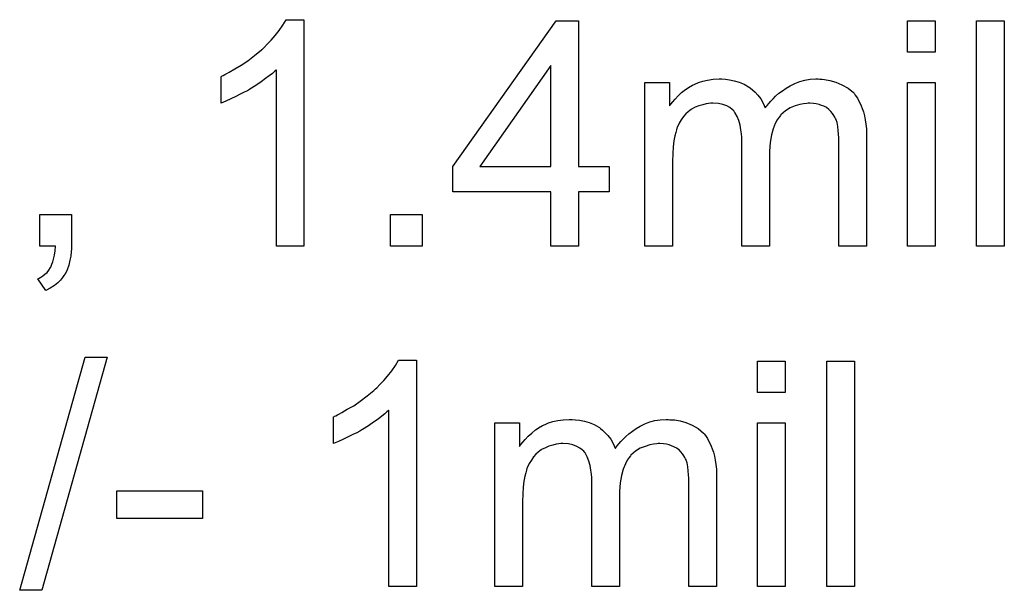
# Model space of a CAD drawing. Extents: x -2 to 8.5, y -2.9 to 5.2.
# Tile 192 of 207: x 5.23 to 5.58, y 3.178 to 3.381. Entities that reach past the tile are written whole.
import ezdxf

# ---------------------------------------------------------------- set-up
doc = ezdxf.new("R2010")
doc.units = 0
doc.layers.add('acc-ni-360-20-out-a_document', color=1, linetype='CONTINUOUS')

msp = doc.modelspace()

# ---------------------------------------------------------------- linework, layer by layer
at = {"layer": 'acc-ni-360-20-out-a_document', "color": 1}
for points in [[(5.331172, 3.300231), (5.321338, 3.300231), (5.321338, 3.362824), (5.321222, 3.362709), (5.320643, 3.362246), (5.319949, 3.361552), (5.318792, 3.360742), (5.31752, 3.3597), (5.3159, 3.358543), (5.314048, 3.357271), (5.311966, 3.355998), (5.31185, 3.355998), (5.311734, 3.355882), (5.31104, 3.355419), (5.309883, 3.354841), (5.308495, 3.354147), (5.306875, 3.353337), (5.30514, 3.352527), (5.303404, 3.351717), (5.301669, 3.351023), (5.301669, 3.36051), (5.301784, 3.36051), (5.302016, 3.360742), (5.302479, 3.360857), (5.303057, 3.361204), (5.303751, 3.361552), (5.304561, 3.362014), (5.306528, 3.363171), (5.308842, 3.364444), (5.311156, 3.366064), (5.313586, 3.367915), (5.316015, 3.369882), (5.316131, 3.369998), (5.316247, 3.370113), (5.316594, 3.370461), (5.317057, 3.370808), (5.318098, 3.371965), (5.319486, 3.373353), (5.320875, 3.374973), (5.322379, 3.376824), (5.323652, 3.378675), (5.324809, 3.380642), (5.331172, 3.380642), (5.331172, 3.300231)], [(5.428823, 3.328461), (5.439699, 3.328461), (5.439699, 3.319437), (5.428823, 3.319437), (5.428823, 3.300231), (5.418988, 3.300231), (5.418988, 3.319437), (5.384163, 3.319437), (5.384163, 3.328461), (5.42084, 3.380295), (5.428823, 3.380295), (5.428823, 3.328461)], [(5.55563, 3.369072), (5.545796, 3.369072), (5.545796, 3.380295), (5.55563, 3.380295), (5.55563, 3.369072)], [(5.580274, 3.300231), (5.57044, 3.300231), (5.57044, 3.380295), (5.580274, 3.380295), (5.580274, 3.300231)], [(5.418988, 3.364328), (5.393766, 3.328461), (5.418988, 3.328461), (5.418988, 3.364328)], [(5.514672, 3.359469), (5.515482, 3.359469), (5.516292, 3.359353), (5.518259, 3.359006), (5.520342, 3.358428), (5.52254, 3.357502), (5.524738, 3.356345), (5.526589, 3.354725), (5.526821, 3.354494), (5.527284, 3.3538), (5.528093, 3.352758), (5.528441, 3.351949), (5.528903, 3.351139), (5.529366, 3.350097), (5.529713, 3.349056), (5.530176, 3.347899), (5.530523, 3.346511), (5.530755, 3.345122), (5.530986, 3.343503), (5.531217, 3.341883), (5.531217, 3.340032), (5.531217, 3.300231), (5.521383, 3.300231), (5.521383, 3.336676), (5.521383, 3.336792), (5.521383, 3.336908), (5.521383, 3.337602), (5.521383, 3.338643), (5.521267, 3.339916), (5.521151, 3.341304), (5.521036, 3.342693), (5.520804, 3.344081), (5.520457, 3.345122), (5.520457, 3.345238), (5.520226, 3.345585), (5.519994, 3.346048), (5.519647, 3.346626), (5.519185, 3.347321), (5.518606, 3.348015), (5.517912, 3.348709), (5.516986, 3.349403), (5.516871, 3.349519), (5.516524, 3.349635), (5.516061, 3.349866), (5.515251, 3.350213), (5.514441, 3.35056), (5.5134, 3.350792), (5.512358, 3.350907), (5.511086, 3.351023), (5.510507, 3.351023), (5.510044, 3.350907), (5.508887, 3.350792), (5.507499, 3.35056), (5.505879, 3.349982), (5.504144, 3.349287), (5.502408, 3.348246), (5.500788, 3.346858), (5.500673, 3.346626), (5.50021, 3.346048), (5.499516, 3.345122), (5.498821, 3.343734), (5.498011, 3.341883), (5.497433, 3.339684), (5.49697, 3.337023), (5.496739, 3.333899), (5.496739, 3.300231), (5.486904, 3.300231), (5.486904, 3.337833), (5.486904, 3.337949), (5.486904, 3.33818), (5.486904, 3.338412), (5.486904, 3.338874), (5.486789, 3.340147), (5.486557, 3.341536), (5.486326, 3.343155), (5.485863, 3.344775), (5.485284, 3.346279), (5.484475, 3.347668), (5.484359, 3.347783), (5.484012, 3.348246), (5.483433, 3.348709), (5.482623, 3.349403), (5.481582, 3.349982), (5.480194, 3.35056), (5.478574, 3.350907), (5.476607, 3.351023), (5.475913, 3.351023), (5.475103, 3.350907), (5.474177, 3.350791), (5.47302, 3.350444), (5.471632, 3.350097), (5.470359, 3.349519), (5.468971, 3.348825), (5.468855, 3.348709), (5.468392, 3.348362), (5.467814, 3.347899), (5.467004, 3.347205), (5.466194, 3.346279), (5.465384, 3.345122), (5.464574, 3.343849), (5.46388, 3.342345), (5.463764, 3.342114), (5.463649, 3.341535), (5.463417, 3.34061), (5.46307, 3.339337), (5.462723, 3.337602), (5.462492, 3.335519), (5.462376, 3.333089), (5.46226, 3.330313), (5.46226, 3.300231), (5.452426, 3.300231), (5.452426, 3.358312), (5.461219, 3.358312), (5.461219, 3.349982), (5.461335, 3.350213), (5.461682, 3.350676), (5.462376, 3.351486), (5.463186, 3.352411), (5.464227, 3.353568), (5.4655, 3.354725), (5.466888, 3.355882), (5.468508, 3.356924), (5.468739, 3.357039), (5.469318, 3.357386), (5.470243, 3.357733), (5.471516, 3.358312), (5.47302, 3.358775), (5.474756, 3.359122), (5.476723, 3.359469), (5.478805, 3.359585), (5.479847, 3.359585), (5.481119, 3.359469), (5.482508, 3.359238), (5.484243, 3.358891), (5.485979, 3.358428), (5.487714, 3.357734), (5.489334, 3.356808), (5.489565, 3.356692), (5.490028, 3.356345), (5.490722, 3.355767), (5.491648, 3.354841), (5.492574, 3.3538), (5.493615, 3.352527), (5.494541, 3.351023), (5.495235, 3.349287), (5.49535, 3.349403), (5.495582, 3.34975), (5.495929, 3.350213), (5.496507, 3.350907), (5.497202, 3.351717), (5.498011, 3.352527), (5.498937, 3.353453), (5.500094, 3.354494), (5.501367, 3.35542), (5.50264, 3.356345), (5.504144, 3.357155), (5.505763, 3.357965), (5.507499, 3.358659), (5.50935, 3.359122), (5.511201, 3.359469), (5.513284, 3.359585), (5.514094, 3.359585), (5.514672, 3.359469)], [(5.55563, 3.300231), (5.545796, 3.300231), (5.545796, 3.358312), (5.55563, 3.358312), (5.55563, 3.300231)], [(5.248447, 3.300231), (5.248447, 3.300115), (5.248447, 3.299999), (5.248447, 3.299652), (5.248447, 3.299189), (5.248331, 3.298148), (5.248215, 3.296644), (5.247868, 3.29514), (5.247521, 3.293404), (5.246943, 3.291785), (5.246248, 3.29028), (5.246133, 3.290165), (5.245785, 3.289702), (5.245323, 3.289008), (5.244513, 3.288082), (5.243587, 3.287157), (5.24243, 3.286231), (5.240926, 3.28519), (5.239306, 3.28438), (5.236529, 3.288545), (5.236645, 3.288661), (5.236992, 3.288776), (5.237571, 3.289123), (5.238265, 3.289586), (5.238959, 3.290165), (5.239769, 3.290859), (5.240463, 3.291669), (5.241042, 3.292594), (5.241158, 3.29271), (5.241273, 3.293057), (5.241505, 3.293751), (5.241852, 3.294561), (5.242083, 3.295603), (5.24243, 3.296991), (5.242662, 3.298495), (5.242777, 3.300231), (5.237224, 3.300231), (5.237224, 3.311454), (5.248447, 3.311454), (5.248447, 3.300231)], [(5.373171, 3.300231), (5.361948, 3.300231), (5.361948, 3.311454), (5.373171, 3.311454), (5.373171, 3.300231)], [(5.237918, 3.177889), (5.23005, 3.177889), (5.253306, 3.260731), (5.261174, 3.260731), (5.237918, 3.177889)], [(5.371204, 3.179278), (5.36137, 3.179278), (5.36137, 3.241872), (5.361254, 3.241756), (5.360676, 3.241293), (5.359981, 3.240599), (5.358824, 3.239789), (5.357552, 3.238748), (5.355932, 3.237591), (5.354081, 3.236318), (5.351998, 3.235045), (5.351882, 3.235045), (5.351767, 3.23493), (5.351073, 3.234467), (5.349916, 3.233888), (5.348527, 3.233194), (5.346907, 3.232384), (5.345172, 3.231574), (5.343436, 3.230764), (5.341701, 3.23007), (5.341701, 3.239557), (5.341816, 3.239557), (5.342048, 3.239789), (5.342511, 3.239905), (5.343089, 3.240252), (5.343783, 3.240599), (5.344593, 3.241062), (5.34656, 3.242219), (5.348874, 3.243491), (5.351188, 3.245111), (5.353618, 3.246962), (5.356048, 3.248929), (5.356163, 3.249045), (5.356279, 3.249161), (5.356626, 3.249508), (5.357089, 3.249855), (5.35813, 3.251012), (5.359519, 3.2524), (5.360907, 3.25402), (5.362411, 3.255871), (5.363684, 3.257722), (5.364841, 3.259689), (5.371204, 3.259689), (5.371204, 3.179278)], [(5.502292, 3.248119), (5.492458, 3.248119), (5.492458, 3.259342), (5.502292, 3.259342), (5.502292, 3.248119)], [(5.526936, 3.179278), (5.517102, 3.179278), (5.517102, 3.259342), (5.526936, 3.259342), (5.526936, 3.179278)], [(5.461335, 3.238516), (5.462145, 3.238516), (5.462954, 3.238401), (5.464921, 3.238053), (5.467004, 3.237475), (5.469202, 3.236549), (5.4714, 3.235392), (5.473252, 3.233773), (5.473483, 3.233541), (5.473946, 3.232847), (5.474756, 3.231806), (5.475103, 3.230996), (5.475566, 3.230186), (5.476029, 3.229144), (5.476376, 3.228103), (5.476838, 3.226946), (5.477185, 3.225558), (5.477417, 3.224169), (5.477648, 3.22255), (5.47788, 3.22093), (5.47788, 3.219079), (5.47788, 3.179278), (5.468045, 3.179278), (5.468045, 3.215723), (5.468045, 3.215839), (5.468045, 3.215955), (5.468045, 3.216649), (5.468045, 3.21769), (5.46793, 3.218963), (5.467814, 3.220351), (5.467698, 3.22174), (5.467467, 3.223128), (5.46712, 3.224169), (5.46712, 3.224285), (5.466888, 3.224632), (5.466657, 3.225095), (5.46631, 3.225673), (5.465847, 3.226368), (5.465268, 3.227062), (5.464574, 3.227756), (5.463649, 3.22845), (5.463533, 3.228566), (5.463186, 3.228682), (5.462723, 3.228913), (5.461913, 3.22926), (5.461103, 3.229607), (5.460062, 3.229839), (5.459021, 3.229954), (5.457748, 3.23007), (5.457169, 3.23007), (5.456707, 3.229954), (5.45555, 3.229839), (5.454161, 3.229607), (5.452541, 3.229029), (5.450806, 3.228335), (5.44907, 3.227293), (5.447451, 3.225905), (5.447335, 3.225673), (5.446872, 3.225095), (5.446178, 3.224169), (5.445484, 3.222781), (5.444674, 3.22093), (5.444095, 3.218731), (5.443632, 3.21607), (5.443401, 3.212947), (5.443401, 3.179278), (5.433567, 3.179278), (5.433567, 3.21688), (5.433567, 3.216996), (5.433567, 3.217227), (5.433567, 3.217459), (5.433567, 3.217922), (5.433451, 3.219194), (5.43322, 3.220583), (5.432988, 3.222202), (5.432525, 3.223822), (5.431947, 3.225326), (5.431137, 3.226715), (5.431021, 3.226831), (5.430674, 3.227293), (5.430096, 3.227756), (5.429286, 3.22845), (5.428244, 3.229029), (5.426856, 3.229607), (5.425236, 3.229954), (5.423269, 3.23007), (5.422575, 3.23007), (5.421765, 3.229954), (5.42084, 3.229839), (5.419683, 3.229492), (5.418294, 3.229144), (5.417021, 3.228566), (5.415633, 3.227872), (5.415517, 3.227756), (5.415055, 3.227409), (5.414476, 3.226946), (5.413666, 3.226252), (5.412856, 3.225326), (5.412046, 3.224169), (5.411236, 3.222897), (5.410542, 3.221393), (5.410427, 3.221161), (5.410311, 3.220583), (5.410079, 3.219657), (5.409732, 3.218384), (5.409385, 3.216649), (5.409154, 3.214566), (5.409038, 3.212137), (5.408922, 3.20936), (5.408922, 3.179278), (5.399088, 3.179278), (5.399088, 3.237359), (5.407881, 3.237359), (5.407881, 3.229029), (5.407997, 3.22926), (5.408344, 3.229723), (5.409038, 3.230533), (5.409848, 3.231459), (5.410889, 3.232615), (5.412162, 3.233773), (5.413551, 3.23493), (5.41517, 3.235971), (5.415402, 3.236086), (5.41598, 3.236434), (5.416906, 3.236781), (5.418178, 3.237359), (5.419683, 3.237822), (5.421418, 3.238169), (5.423385, 3.238516), (5.425468, 3.238632), (5.426509, 3.238632), (5.427782, 3.238516), (5.42917, 3.238285), (5.430905, 3.237938), (5.432641, 3.237475), (5.434377, 3.236781), (5.435996, 3.235855), (5.436228, 3.235739), (5.43669, 3.235392), (5.437385, 3.234814), (5.43831, 3.233888), (5.439236, 3.232847), (5.440277, 3.231574), (5.441203, 3.23007), (5.441897, 3.228335), (5.442013, 3.22845), (5.442244, 3.228797), (5.442591, 3.22926), (5.44317, 3.229954), (5.443864, 3.230764), (5.444674, 3.231574), (5.445599, 3.2325), (5.446756, 3.233541), (5.448029, 3.234467), (5.449302, 3.235392), (5.450806, 3.236202), (5.452426, 3.237012), (5.454161, 3.237706), (5.456012, 3.238169), (5.457864, 3.238516), (5.459946, 3.238632), (5.460756, 3.238632), (5.461335, 3.238516)], [(5.502292, 3.179278), (5.492458, 3.179278), (5.492458, 3.237359), (5.502292, 3.237359), (5.502292, 3.179278)], [(5.295074, 3.203343), (5.264645, 3.203343), (5.264645, 3.213178), (5.295074, 3.213178), (5.295074, 3.203343)]]:
    msp.add_lwpolyline(points, dxfattribs=at)

doc.saveas('drawing.dxf')
